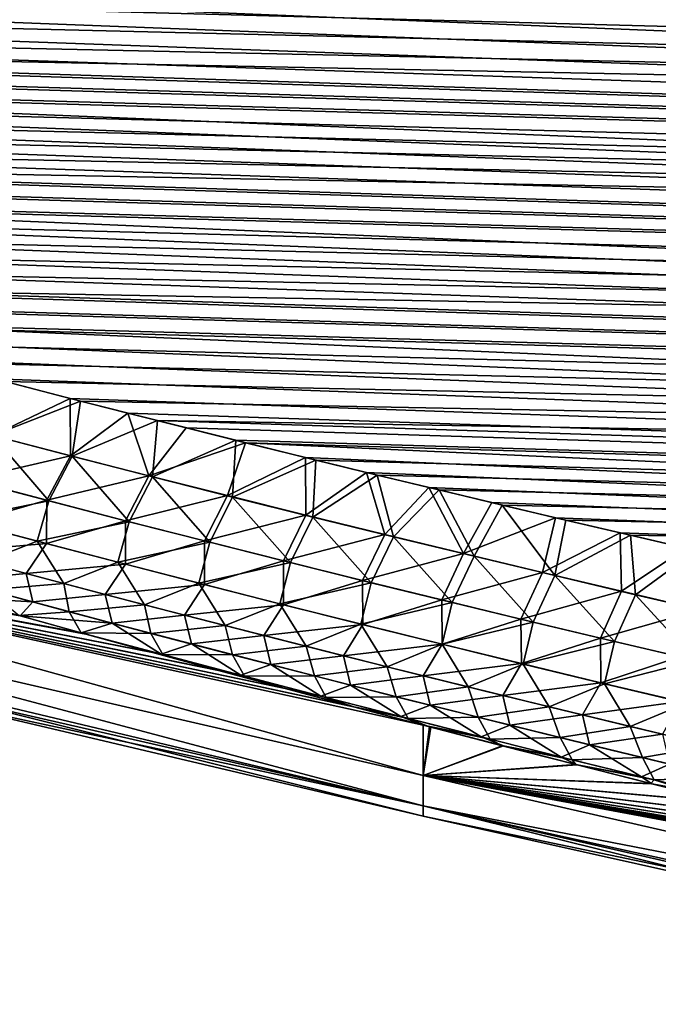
# Model space of a CAD drawing. Header units: metres. Extents: x -61 to 49, y -32 to 32.
# Tile 112 of 256: x 17.66 to 19.66, y -22.53 to -19.44. Entities that reach past the tile are written whole.
import ezdxf

# ---------------------------------------------------------------- set-up
doc = ezdxf.new("R2010")
doc.units = ezdxf.units.M
doc.layers.add('solid_K_27_40_10_000Y34', color=7, linetype='CONTINUOUS')

msp = doc.modelspace()

# ---------------------------------------------------------------- linework, layer by layer
at = {"layer": 'solid_K_27_40_10_000Y34'}
for points in [[(42.852894, -19.749968, -7.035961), (11.39127, -18.565866, -6.748861), (11.237962, -18.499907, -6.817056)], [(42.942341, -19.435465, -7.397696), (42.852894, -19.749968, -7.035961), (11.237962, -18.499907, -6.817056)], [(42.852894, -19.749968, -7.035961), (11.550086, -18.632807, -6.680578), (11.39127, -18.565866, -6.748861)], [(42.852894, -19.749968, -7.035961), (11.714554, -18.700729, -6.612224), (11.550086, -18.632807, -6.680578)], [(42.852894, -19.749968, -7.035961), (11.885065, -18.769636, -6.543836), (11.714554, -18.700729, -6.612224)], [(42.852894, -19.749968, -7.035961), (12.061996, -18.839525, -6.47545), (11.885065, -18.769636, -6.543836)], [(42.852932, -19.749851, 7.03609), (11.911407, -18.780127, 6.53351), (12.088845, -18.849998, 6.465284)], [(42.852932, -19.749851, 7.03609), (42.942379, -19.435326, 7.39786), (11.911407, -18.780127, 6.53351)], [(42.750927, -20.074867, -6.681256), (12.245029, -18.910406, -6.407052), (12.061996, -18.839525, -6.47545)], [(42.852894, -19.749968, -7.035961), (42.750927, -20.074867, -6.681256), (12.061996, -18.839525, -6.47545)], [(42.852932, -19.749851, 7.03609), (12.088845, -18.849998, 6.465284), (12.272363, -18.920858, 6.397048)], [(42.750927, -20.074867, -6.681256), (12.434184, -18.982286, -6.338652), (12.245029, -18.910406, -6.407052)], [(42.852932, -19.749851, 7.03609), (12.272363, -18.920858, 6.397048), (12.461983, -18.992714, 6.328812)], [(42.750927, -20.074867, -6.681256), (12.629896, -19.055162, -6.270288), (12.434184, -18.982286, -6.338652)], [(42.852932, -19.749851, 7.03609), (12.461983, -18.992714, 6.328812), (12.658141, -19.065559, 6.260615)], [(42.750927, -20.074867, -6.681256), (12.8326, -19.129036, -6.201996), (12.629896, -19.055162, -6.270288)], [(42.852932, -19.749851, 7.03609), (12.658141, -19.065559, 6.260615), (12.861274, -19.139393, 6.192499)], [(42.750927, -20.074867, -6.681256), (13.042095, -19.203915, -6.133772), (12.8326, -19.129036, -6.201996)], [(42.750957, -20.074774, 6.681355), (12.861274, -19.139393, 6.192499), (13.071184, -19.214222, 6.124456)], [(42.750957, -20.074774, 6.681355), (42.852932, -19.749851, 7.03609), (12.861274, -19.139393, 6.192499)], [(42.636452, -20.410013, -6.333958), (13.258225, -19.279806, -6.065614), (13.042095, -19.203915, -6.133772)], [(42.750927, -20.074867, -6.681256), (42.636452, -20.410013, -6.333958), (13.042095, -19.203915, -6.133772)], [(42.750957, -20.074774, 6.681355), (13.071184, -19.214222, 6.124456), (13.287711, -19.290056, 6.056485)], [(42.636452, -20.410013, -6.333958), (13.481483, -19.356705, -5.997566), (13.258225, -19.279806, -6.065614)], [(42.750957, -20.074774, 6.681355), (13.287711, -19.290056, 6.056485), (13.511348, -19.366888, 5.988629)], [(42.636452, -20.410013, -6.333958), (13.71236, -19.434605, -5.929671), (13.481483, -19.356705, -5.997566)], [(42.750957, -20.074774, 6.681355), (13.511348, -19.366888, 5.988629), (13.742586, -19.444715, 5.92093)], [(42.636452, -20.410013, -6.333958), (13.870566, -19.487095, -5.8845), (13.71236, -19.434605, -5.929671)], [(42.750957, -20.074774, 6.681355), (13.742586, -19.444715, 5.92093), (13.901021, -19.497154, 5.875891)], [(42.636452, -20.410013, -6.333958), (14.031906, -19.540043, -5.839382), (13.870566, -19.487095, -5.8845)], [(42.636478, -20.409943, 6.334029), (13.901021, -19.497154, 5.875891), (14.062583, -19.550043, 5.83091)], [(42.636478, -20.409943, 6.334029), (42.750957, -20.074774, 6.681355), (13.901021, -19.497154, 5.875891)], [(42.636452, -20.410013, -6.333958), (14.19653, -19.593441, -5.794335), (14.031906, -19.540043, -5.839382)], [(42.636478, -20.409943, 6.334029), (14.062583, -19.550043, 5.83091), (14.227421, -19.603382, 5.786)], [(42.509029, -20.755569, -5.994115), (14.364608, -19.647287, -5.749372), (14.19653, -19.593441, -5.794335)], [(42.636452, -20.410013, -6.333958), (42.509029, -20.755569, -5.994115), (14.19653, -19.593441, -5.794335)], [(42.636478, -20.409943, 6.334029), (14.227421, -19.603382, 5.786), (14.395702, -19.657164, 5.741176)], [(42.509029, -20.755569, -5.994115), (14.536304, -19.701576, -5.704511), (14.364608, -19.647287, -5.749372)], [(42.636478, -20.409943, 6.334029), (14.395702, -19.657164, 5.741176), (14.567595, -19.711388, 5.696455)], [(42.509029, -20.755569, -5.994115), (14.711791, -19.756304, -5.659766), (14.536304, -19.701576, -5.704511)], [(42.636478, -20.409943, 6.334029), (14.567595, -19.711388, 5.696455), (14.743263, -19.766048, 5.651849)], [(42.509029, -20.755569, -5.994115), (14.891125, -19.81147, -5.615145), (14.711791, -19.756304, -5.659766)], [(42.636478, -20.409943, 6.334029), (14.743263, -19.766048, 5.651849), (14.92277, -19.821144, 5.607368)], [(42.509029, -20.755569, -5.994115), (15.073928, -19.867092, -5.570616), (14.891125, -19.81147, -5.615145)], [(42.636478, -20.409943, 6.334029), (14.92277, -19.821144, 5.607368), (15.105734, -19.876692, 5.562979)], [(42.509029, -20.755569, -5.994115), (15.260312, -19.923162, -5.526195), (15.073928, -19.867092, -5.570616)], [(42.509052, -20.755516, 5.994165), (15.105734, -19.876692, 5.562979), (15.29227, -19.932688, 5.518698)], [(42.509052, -20.755516, 5.994165), (42.636478, -20.409943, 6.334029), (15.105734, -19.876692, 5.562979)], [(42.509029, -20.755569, -5.994115), (15.45047, -19.979673, -5.481899), (15.260312, -19.923162, -5.526195)], [(42.509052, -20.755516, 5.994165), (15.29227, -19.932688, 5.518698), (15.482568, -19.989122, 5.474543)], [(42.368698, -21.111385, -5.662126), (15.644593, -20.036619, -5.437749), (15.45047, -19.979673, -5.481899)], [(42.509029, -20.755569, -5.994115), (42.368698, -21.111385, -5.662126), (15.45047, -19.979673, -5.481899)], [(42.509052, -20.755516, 5.994165), (15.482568, -19.989122, 5.474543), (15.676821, -20.045988, 5.430534)], [(42.368698, -21.111385, -5.662126), (15.842875, -20.09399, -5.393764), (15.644593, -20.036619, -5.437749)], [(42.509052, -20.755516, 5.994165), (15.676821, -20.045988, 5.430534), (15.87522, -20.103275, 5.386691)], [(42.368698, -21.111385, -5.662126), (16.045465, -20.151779, -5.349958), (15.842875, -20.09399, -5.393764)], [(42.509052, -20.755516, 5.994165), (15.87522, -20.103275, 5.386691), (16.077917, -20.16098, 5.343029)], [(42.368698, -21.111385, -5.662126), (16.251957, -20.210012, -5.306295), (16.045465, -20.151779, -5.349958)], [(42.509052, -20.755516, 5.994165), (16.077917, -20.16098, 5.343029), (16.284504, -20.219124, 5.299508)], [(42.368698, -21.111385, -5.662126), (16.462362, -20.268686, -5.262779), (16.251957, -20.210012, -5.306295)], [(42.509052, -20.755516, 5.994165), (16.284504, -20.219124, 5.299508), (16.494993, -20.277706, 5.256135)], [(42.368698, -21.111385, -5.662126), (16.676903, -20.327787, -5.219436), (16.462362, -20.268686, -5.262779)], [(42.368713, -21.111347, 5.66216), (16.494993, -20.277706, 5.256135), (16.709606, -20.336714, 5.212934)], [(42.368713, -21.111347, 5.66216), (42.509052, -20.755516, 5.994165), (16.494993, -20.277706, 5.256135)], [(42.368698, -21.111385, -5.662126), (16.895798, -20.3873, -5.176289), (16.676903, -20.327787, -5.219436)], [(42.368713, -21.111347, 5.66216), (16.709606, -20.336714, 5.212934), (16.928562, -20.396132, 5.169931)], [(42.214916, -21.477613, -5.338093), (17.119268, -20.447214, -5.133364), (16.895798, -20.3873, -5.176289)], [(42.368698, -21.111385, -5.662126), (42.214916, -21.477613, -5.338093), (16.895798, -20.3873, -5.176289)], [(42.368713, -21.111347, 5.66216), (16.928562, -20.396132, 5.169931), (17.152081, -20.455944, 5.12715)], [(42.214916, -21.477613, -5.338093), (17.347534, -20.507509, -5.090684), (17.119268, -20.447214, -5.133364)], [(42.368713, -21.111347, 5.66216), (17.152081, -20.455944, 5.12715), (17.380377, -20.516138, 5.084616)], [(42.214916, -21.477613, -5.338093), (17.580257, -20.568218, -5.048213), (17.347534, -20.507509, -5.090684)], [(42.368713, -21.111347, 5.66216), (17.380377, -20.516138, 5.084616), (17.613119, -20.57674, 5.04229)], [(17.572763, -20.745464, -4.876474), (17.580257, -20.568218, -5.048213), (17.81727, -20.629351, -5.005934)], [(17.572811, -20.745811, 4.876107), (17.850136, -20.637762, 5.000157), (17.613119, -20.57674, 5.04229)], [(42.214916, -21.477613, -5.338093), (17.81727, -20.629351, -5.005934), (17.580257, -20.568218, -5.048213)], [(42.368713, -21.111347, 5.66216), (17.613119, -20.57674, 5.04229), (17.850136, -20.637762, 5.000157)], [(17.572763, -20.745464, -4.876474), (17.81727, -20.629351, -5.005934), (17.818478, -20.809216, -4.833646)], [(17.823986, -20.81098, 4.832334), (17.850136, -20.637762, 5.000157), (17.572811, -20.745811, 4.876107)], [(42.214916, -21.477613, -5.338093), (17.997997, -20.675463, -4.97437), (17.81727, -20.629351, -5.005934)], [(17.818478, -20.809216, -4.833646), (17.81727, -20.629351, -5.005934), (17.997997, -20.675463, -4.97437)], [(17.823986, -20.81098, 4.832334), (18.091679, -20.699181, 4.958249), (17.850136, -20.637762, 5.000157)], [(42.368713, -21.111347, 5.66216), (17.850136, -20.637762, 5.000157), (18.091679, -20.699181, 4.958249)], [(17.818478, -20.809216, -4.833646), (17.997997, -20.675463, -4.97437), (18.064606, -20.872211, -4.791852)], [(42.214916, -21.477613, -5.338093), (18.181385, -20.721792, -4.942947), (17.997997, -20.675463, -4.97437)], [(18.064606, -20.872211, -4.791852), (17.997997, -20.675463, -4.97437), (18.181385, -20.721792, -4.942947)], [(18.075592, -20.875359, 4.789633), (18.091679, -20.699181, 4.958249), (17.823986, -20.81098, 4.832334)], [(18.075592, -20.875359, 4.789633), (18.338005, -20.760973, 4.916599), (18.091679, -20.699181, 4.958249)], [(42.214928, -21.477587, 5.338116), (18.091679, -20.699181, 4.958249), (18.338005, -20.760973, 4.916599)], [(42.214928, -21.477587, 5.338116), (42.368713, -21.111347, 5.66216), (18.091679, -20.699181, 4.958249)], [(17.572763, -20.745464, -4.876474), (17.818478, -20.809216, -4.833646), (17.49724, -20.884501, -4.697239)], [(17.572811, -20.745811, 4.876107), (17.497292, -20.884804, 4.696836), (17.749714, -20.951069, 4.653396)], [(17.823986, -20.81098, 4.832334), (17.572811, -20.745811, 4.876107), (17.749714, -20.951069, 4.653396)], [(18.064606, -20.872211, -4.791852), (18.181385, -20.721792, -4.942947), (18.367542, -20.768328, -4.911677)], [(42.214916, -21.477613, -5.338093), (18.367542, -20.768328, -4.911677), (18.181385, -20.721792, -4.942947)], [(18.064606, -20.872211, -4.791852), (18.367542, -20.768328, -4.911677), (18.311132, -20.93446, -4.751059)], [(18.32761, -20.938961, 4.747977), (18.338005, -20.760973, 4.916599), (18.075592, -20.875359, 4.789633)], [(18.311132, -20.93446, -4.751059), (18.367542, -20.768328, -4.911677), (18.556576, -20.815058, -4.880574)], [(18.32761, -20.938961, 4.747977), (18.589367, -20.823118, 4.875238), (18.338005, -20.760973, 4.916599)], [(42.214928, -21.477587, 5.338116), (18.338005, -20.760973, 4.916599), (18.589367, -20.823118, 4.875238)], [(42.047718, -21.854116, -5.022421), (18.556576, -20.815058, -4.880574), (18.367542, -20.768328, -4.911677)], [(42.214916, -21.477613, -5.338093), (42.047718, -21.854116, -5.022421), (18.367542, -20.768328, -4.911677)], [(17.818478, -20.809216, -4.833646), (17.744173, -20.949326, -4.654738), (17.49724, -20.884501, -4.697239)], [(17.818478, -20.809216, -4.833646), (18.064606, -20.872211, -4.791852), (17.744173, -20.949326, -4.654738)], [(17.823986, -20.81098, 4.832334), (17.749714, -20.951069, 4.653396), (18.002535, -21.016516, 4.611035)], [(18.075592, -20.875359, 4.789633), (17.823986, -20.81098, 4.832334), (18.002535, -21.016516, 4.611035)], [(18.311132, -20.93446, -4.751059), (18.556576, -20.815058, -4.880574), (18.558037, -20.995975, -4.711235)], [(18.580029, -21.001795, 4.707337), (18.589367, -20.823118, 4.875238), (18.32761, -20.938961, 4.747977)], [(42.047718, -21.854116, -5.022421), (18.748592, -20.861973, -4.849652), (18.556576, -20.815058, -4.880574)], [(18.558037, -20.995975, -4.711235), (18.556576, -20.815058, -4.880574), (18.748592, -20.861973, -4.849652)], [(18.580029, -21.001795, 4.707337), (18.781347, -20.869942, 4.844425), (18.589367, -20.823118, 4.875238)], [(42.214928, -21.477587, 5.338116), (18.589367, -20.823118, 4.875238), (18.781347, -20.869942, 4.844425)], [(18.558037, -20.995975, -4.711235), (18.748592, -20.861973, -4.849652), (18.805309, -21.056768, -4.672357)], [(18.832832, -21.063871, 4.667688), (18.781347, -20.869942, 4.844425), (18.580029, -21.001795, 4.707337)], [(42.047718, -21.854116, -5.022421), (18.94363, -20.909069, -4.818913), (18.748592, -20.861973, -4.849652)], [(18.805309, -21.056768, -4.672357), (18.748592, -20.861973, -4.849652), (18.94363, -20.909069, -4.818913)], [(42.214928, -21.477587, 5.338116), (18.781347, -20.869942, 4.844425), (18.976337, -20.916946, 4.813797)], [(18.832832, -21.063871, 4.667688), (18.976337, -20.916946, 4.813797), (18.781347, -20.869942, 4.844425)], [(17.749714, -20.951069, 4.653396), (17.497292, -20.884804, 4.696836), (17.460278, -21.010437, 4.494516)], [(17.49724, -20.884501, -4.697239), (17.744173, -20.949326, -4.654738), (17.495855, -21.01973, -4.488764)], [(18.064606, -20.872211, -4.791852), (17.991491, -21.013367, -4.613277), (17.744173, -20.949326, -4.654738)], [(18.064606, -20.872211, -4.791852), (18.311132, -20.93446, -4.751059), (17.991491, -21.013367, -4.613277)], [(18.075592, -20.875359, 4.789633), (18.002535, -21.016516, 4.611035), (18.255741, -21.08116, 4.569724)], [(18.32761, -20.938961, 4.747977), (18.075592, -20.875359, 4.789633), (18.255741, -21.08116, 4.569724)], [(18.805309, -21.056768, -4.672357), (18.94363, -20.909069, -4.818913), (19.052937, -21.116848, -4.634402)], [(19.086006, -21.125202, 4.629003), (18.976337, -20.916946, 4.813797), (18.832832, -21.063871, 4.667688)], [(42.047718, -21.854116, -5.022421), (19.141317, -20.956387, -4.788313), (18.94363, -20.909069, -4.818913)], [(19.052937, -21.116848, -4.634402), (18.94363, -20.909069, -4.818913), (19.141317, -20.956387, -4.788313)], [(42.214928, -21.477587, 5.338116), (18.976337, -20.916946, 4.813797), (19.173973, -20.964169, 4.783306)], [(19.086006, -21.125202, 4.629003), (19.173973, -20.964169, 4.783306), (18.976337, -20.916946, 4.813797)], [(17.749714, -20.951069, 4.653396), (17.460278, -21.010437, 4.494516), (17.713568, -21.077633, 4.451543)], [(17.744173, -20.949326, -4.654738), (17.743301, -21.085251, -4.446939), (17.495855, -21.01973, -4.488764)], [(18.002535, -21.016516, 4.611035), (17.749714, -20.951069, 4.653396), (17.713568, -21.077633, 4.451543)], [(17.744173, -20.949326, -4.654738), (17.991491, -21.013367, -4.613277), (17.743301, -21.085251, -4.446939)], [(18.311132, -20.93446, -4.751059), (18.23918, -21.076637, -4.572822), (17.991491, -21.013367, -4.613277)], [(18.311132, -20.93446, -4.751059), (18.558037, -20.995975, -4.711235), (18.23918, -21.076637, -4.572822)], [(18.32761, -20.938961, 4.747977), (18.255741, -21.08116, 4.569724), (18.509321, -21.14501, 4.529434)], [(18.580029, -21.001795, 4.707337), (18.32761, -20.938961, 4.747977), (18.509321, -21.14501, 4.529434)], [(19.052937, -21.116848, -4.634402), (19.141317, -20.956387, -4.788313), (19.34169, -21.003918, -4.757856)], [(42.047718, -21.854116, -5.022421), (19.34169, -21.003918, -4.757856), (19.141317, -20.956387, -4.788313)], [(19.339537, -21.185797, 4.591253), (19.173973, -20.964169, 4.783306), (19.086006, -21.125202, 4.629003)], [(42.214928, -21.477587, 5.338116), (19.173973, -20.964169, 4.783306), (19.374283, -21.011602, 4.752959)], [(19.339537, -21.185797, 4.591253), (19.374283, -21.011602, 4.752959), (19.173973, -20.964169, 4.783306)], [(17.430019, -21.112152, -4.27844), (17.495855, -21.01973, -4.488764), (17.743301, -21.085251, -4.446939)], [(17.713568, -21.077633, 4.451543), (17.460278, -21.010437, 4.494516), (17.544695, -21.143152, 4.258787)], [(18.002535, -21.016516, 4.611035), (17.713568, -21.077633, 4.451543), (17.967226, -21.143991, 4.409649)], [(17.991491, -21.013367, -4.613277), (17.9911, -21.149967, -4.406146), (17.743301, -21.085251, -4.446939)], [(18.255741, -21.08116, 4.569724), (18.002535, -21.016516, 4.611035), (17.967226, -21.143991, 4.409649)], [(17.991491, -21.013367, -4.613277), (18.23918, -21.076637, -4.572822), (17.9911, -21.149967, -4.406146)], [(18.558037, -20.995975, -4.711235), (18.487223, -21.139151, -4.533341), (18.23918, -21.076637, -4.572822)], [(18.558037, -20.995975, -4.711235), (18.805309, -21.056768, -4.672357), (18.487223, -21.139151, -4.533341)], [(18.580029, -21.001795, 4.707337), (18.509321, -21.14501, 4.529434), (18.76326, -21.20808, 4.49014)], [(18.832832, -21.063871, 4.667688), (18.580029, -21.001795, 4.707337), (18.76326, -21.20808, 4.49014)], [(19.052937, -21.116848, -4.634402), (19.34169, -21.003918, -4.757856), (19.300905, -21.17622, -4.597347)], [(19.300905, -21.17622, -4.597347), (19.34169, -21.003918, -4.757856), (19.544874, -21.051649, -4.727561)], [(19.339537, -21.185797, 4.591253), (19.577396, -21.059237, 4.722774), (19.374283, -21.011602, 4.752959)], [(42.047718, -21.854116, -5.022421), (19.544874, -21.051649, -4.727561), (19.34169, -21.003918, -4.757856)], [(42.214928, -21.477587, 5.338116), (19.374283, -21.011602, 4.752959), (19.577396, -21.059237, 4.722774)], [(19.300905, -21.17622, -4.597347), (19.544874, -21.051649, -4.727561), (19.549206, -21.234896, -4.561168)], [(42.047718, -21.854116, -5.022421), (19.750999, -21.099569, -4.697443), (19.544874, -21.051649, -4.727561)], [(19.549206, -21.234896, -4.561168), (19.544874, -21.051649, -4.727561), (19.750999, -21.099569, -4.697443)], [(18.926422, -21.813799, 2.358204), (16.214842, -21.063248, 3.0932), (16.214842, -21.188656, 2.066201)], [(17.851643, -21.365314, 3.740189), (17.656868, -21.310902, 3.781024), (16.214842, -21.063248, 3.0932)], [(17.863274, -21.368546, 3.737774), (17.851643, -21.365314, 3.740189), (16.214842, -21.063248, 3.0932)], [(18.072903, -21.426428, 3.6947), (17.863274, -21.368546, 3.737774), (16.214842, -21.063248, 3.0932)], [(18.280966, -21.483221, 3.652816), (18.072903, -21.426428, 3.6947), (16.214842, -21.063248, 3.0932)], [(18.492374, -21.540264, 3.611159), (18.280966, -21.483221, 3.652816), (16.214842, -21.063248, 3.0932)], [(18.707262, -21.597567, 3.569761), (18.492374, -21.540264, 3.611159), (16.214842, -21.063248, 3.0932)], [(18.925766, -21.655138, 3.528649), (18.707262, -21.597567, 3.569761), (16.214842, -21.063248, 3.0932)], [(18.926422, -21.813799, 2.358204), (18.925766, -21.655138, 3.528649), (16.214842, -21.063248, 3.0932)], [(16.214842, -21.06325, -3.093196), (18.925652, -21.655109, -3.528659), (18.926422, -21.813797, -2.358223)], [(16.214842, -21.06325, -3.093196), (18.708082, -21.597784, -3.569594), (18.925652, -21.655109, -3.528659)], [(16.214842, -21.188656, -2.066198), (16.214842, -21.06325, -3.093196), (18.926422, -21.813797, -2.358223)], [(16.214842, -21.06325, -3.093196), (18.494097, -21.540728, -3.610814), (18.708082, -21.597784, -3.569594)], [(16.214842, -21.06325, -3.093196), (18.283566, -21.483929, -3.652288), (18.494097, -21.540728, -3.610814)], [(16.214842, -21.06325, -3.093196), (18.076357, -21.427378, -3.693988), (18.283566, -21.483929, -3.652288)], [(16.214842, -21.06325, -3.093196), (17.866707, -21.369501, -3.737051), (18.076357, -21.427378, -3.693988)], [(16.214842, -21.06325, -3.093196), (17.852077, -21.365438, -3.740088), (17.866707, -21.369501, -3.737051)], [(16.214842, -21.06325, -3.093196), (17.660282, -21.311861, -3.780289), (17.852077, -21.365438, -3.740088)], [(16.214842, -21.06325, -3.093196), (17.456938, -21.254446, -3.82367), (17.660282, -21.311861, -3.780289)], [(17.430019, -21.112152, -4.27844), (17.743301, -21.085251, -4.446939), (17.678564, -21.178822, -4.236781)], [(17.713568, -21.077633, 4.451543), (17.544695, -21.143152, 4.258787), (17.79764, -21.210571, 4.216901)], [(17.678564, -21.178822, -4.236781), (17.743301, -21.085251, -4.446939), (17.9911, -21.149967, -4.406146)], [(17.967226, -21.143991, 4.409649), (17.713568, -21.077633, 4.451543), (17.79764, -21.210571, 4.216901)], [(18.255741, -21.08116, 4.569724), (17.967226, -21.143991, 4.409649), (18.221239, -21.209522, 4.368805)], [(18.23918, -21.076637, -4.572822), (18.239237, -21.213898, -4.36635), (17.9911, -21.149967, -4.406146)], [(18.509321, -21.14501, 4.529434), (18.255741, -21.08116, 4.569724), (18.221239, -21.209522, 4.368805)], [(18.23918, -21.076637, -4.572822), (18.487223, -21.139151, -4.533341), (18.239237, -21.213898, -4.36635)], [(18.805309, -21.056768, -4.672357), (18.735607, -21.200918, -4.494811), (18.487223, -21.139151, -4.533341)], [(18.805309, -21.056768, -4.672357), (19.052937, -21.116848, -4.634402), (18.735607, -21.200918, -4.494811)], [(18.832832, -21.063871, 4.667688), (18.76326, -21.20808, 4.49014), (19.017544, -21.27038, 4.451812)], [(19.086006, -21.125202, 4.629003), (18.832832, -21.063871, 4.667688), (19.017544, -21.27038, 4.451812)], [(19.593407, -21.245665, 4.554413), (19.577396, -21.059237, 4.722774), (19.339537, -21.185797, 4.591253)], [(42.214928, -21.477587, 5.338116), (19.577396, -21.059237, 4.722774), (19.783442, -21.107056, 4.692765)], [(19.593407, -21.245665, 4.554413), (19.783442, -21.107056, 4.692765), (19.577396, -21.059237, 4.722774)], [(17.430019, -21.112152, -4.27844), (17.678564, -21.178822, -4.236781), (17.45093, -21.201031, -4.043367)], [(19.052937, -21.116848, -4.634402), (18.984324, -21.261948, -4.457207), (18.735607, -21.200918, -4.494811)], [(19.052937, -21.116848, -4.634402), (19.300905, -21.17622, -4.597347), (18.984324, -21.261948, -4.457207)], [(19.549206, -21.234896, -4.561168), (19.750999, -21.099569, -4.697443), (19.797823, -21.292883, -4.525842)], [(19.847607, -21.304819, 4.518456), (19.783442, -21.107056, 4.692765), (19.593407, -21.245665, 4.554413)], [(17.79764, -21.210571, 4.216901), (17.544695, -21.143152, 4.258787), (17.558222, -21.230228, 4.025331)], [(17.967226, -21.143991, 4.409649), (17.79764, -21.210571, 4.216901), (18.050915, -21.277143, 4.176071)], [(18.221239, -21.209522, 4.368805), (17.967226, -21.143991, 4.409649), (18.050915, -21.277143, 4.176071)], [(18.509321, -21.14501, 4.529434), (18.221239, -21.209522, 4.368805), (18.475595, -21.274239, 4.328983)], [(18.487223, -21.139151, -4.533341), (18.487698, -21.277056, -4.32752), (18.239237, -21.213898, -4.36635)], [(18.76326, -21.20808, 4.49014), (18.509321, -21.14501, 4.529434), (18.475595, -21.274239, 4.328983)], [(18.487223, -21.139151, -4.533341), (18.735607, -21.200918, -4.494811), (18.487698, -21.277056, -4.32752)], [(19.086006, -21.125202, 4.629003), (19.017544, -21.27038, 4.451812), (19.272161, -21.331921, 4.414424)], [(19.339537, -21.185797, 4.591253), (19.086006, -21.125202, 4.629003), (19.272161, -21.331921, 4.414424)], [(17.678564, -21.178822, -4.236781), (17.699715, -21.268353, -4.002275), (17.45093, -21.201031, -4.043367)], [(17.678564, -21.178822, -4.236781), (17.9911, -21.149967, -4.406146), (17.927435, -21.244663, -4.196162)], [(17.678564, -21.178822, -4.236781), (17.927435, -21.244663, -4.196162), (17.699715, -21.268353, -4.002275)], [(17.927435, -21.244663, -4.196162), (17.9911, -21.149967, -4.406146), (18.239237, -21.213898, -4.36635)], [(19.300905, -21.17622, -4.597347), (19.23336, -21.32225, -4.420505), (18.984324, -21.261948, -4.457207)], [(19.300905, -21.17622, -4.597347), (19.549206, -21.234896, -4.561168), (19.23336, -21.32225, -4.420505)], [(16.214842, -21.188656, -2.066198), (18.926422, -21.813797, -2.358223), (18.926422, -21.909098, -1.180823)], [(16.214842, -21.264019, -1.034321), (16.214842, -21.188656, -2.066198), (18.926422, -21.909098, -1.180823)], [(18.926422, -21.9091, 1.180813), (16.214842, -21.188656, 2.066201), (16.214842, -21.264019, 1.034322)], [(18.926422, -21.9091, 1.180813), (18.926422, -21.813799, 2.358204), (16.214842, -21.188656, 2.066201)], [(17.45093, -21.201031, -4.043367), (17.699715, -21.268353, -4.002275), (17.456938, -21.254446, -3.82367)], [(18.221239, -21.209522, 4.368805), (18.050915, -21.277143, 4.176071), (18.30451, -21.34288, 4.136269)], [(18.475595, -21.274239, 4.328983), (18.221239, -21.209522, 4.368805), (18.30451, -21.34288, 4.136269)], [(18.76326, -21.20808, 4.49014), (18.475595, -21.274239, 4.328983), (18.730284, -21.338152, 4.290154)], [(18.735607, -21.200918, -4.494811), (18.736471, -21.339449, -4.289634), (18.487698, -21.277056, -4.32752)], [(19.017544, -21.27038, 4.451812), (18.76326, -21.20808, 4.49014), (18.730284, -21.338152, 4.290154)], [(18.735607, -21.200918, -4.494811), (18.984324, -21.261948, -4.457207), (18.736471, -21.339449, -4.289634)], [(19.339537, -21.185797, 4.591253), (19.272161, -21.331921, 4.414424), (19.5271, -21.392714, 4.377948)], [(19.593407, -21.245665, 4.554413), (19.339537, -21.185797, 4.591253), (19.5271, -21.392714, 4.377948)], [(17.79764, -21.210571, 4.216901), (17.558222, -21.230228, 4.025331), (17.814318, -21.299114, 3.98351)], [(17.814318, -21.299114, 3.98351), (17.558222, -21.230228, 4.025331), (17.656868, -21.310902, 3.781024)], [(18.050915, -21.277143, 4.176071), (17.79764, -21.210571, 4.216901), (17.814318, -21.299114, 3.98351)], [(17.927435, -21.244663, -4.196162), (18.239237, -21.213898, -4.36635), (18.176617, -21.309692, -4.156547)], [(18.176617, -21.309692, -4.156547), (18.239237, -21.213898, -4.36635), (18.487698, -21.277056, -4.32752)], [(19.549206, -21.234896, -4.561168), (19.482706, -21.381834, -4.384683), (19.23336, -21.32225, -4.420505)], [(19.549206, -21.234896, -4.561168), (19.797823, -21.292883, -4.525842), (19.482706, -21.381834, -4.384683)], [(16.214842, -21.264019, -1.034321), (18.926422, -21.909098, -1.180823), (18.926422, -21.940897)], [(16.214842, -21.264019, -1.034321), (18.926422, -21.940897), (17.360464, -21.572323)], [(18.926422, -21.9091, 1.180813), (16.214842, -21.264019, 1.034322), (16.214842, -21.28916)], [(17.699715, -21.268353, -4.002275), (17.660282, -21.311861, -3.780289), (17.456938, -21.254446, -3.82367)], [(17.699715, -21.268353, -4.002275), (17.948795, -21.334835, -3.962213), (17.660282, -21.311861, -3.780289)], [(17.927435, -21.244663, -4.196162), (17.948795, -21.334835, -3.962213), (17.699715, -21.268353, -4.002275)], [(17.927435, -21.244663, -4.196162), (18.176617, -21.309692, -4.156547), (17.948795, -21.334835, -3.962213)], [(19.017544, -21.27038, 4.451812), (18.730284, -21.338152, 4.290154), (18.985291, -21.401276, 4.25229)], [(18.984324, -21.261948, -4.457207), (18.98555, -21.401091, -4.252667), (18.736471, -21.339449, -4.289634)], [(18.984324, -21.261948, -4.457207), (19.23336, -21.32225, -4.420505), (18.98555, -21.401091, -4.252667)], [(19.272161, -21.331921, 4.414424), (19.017544, -21.27038, 4.451812), (18.985291, -21.401276, 4.25229)], [(19.593407, -21.245665, 4.554413), (19.5271, -21.392714, 4.377948), (19.782343, -21.45277, 4.342356)], [(19.847607, -21.304819, 4.518456), (19.593407, -21.245665, 4.554413), (19.782343, -21.45277, 4.342356)], [(18.926422, -21.9091, 1.180813), (16.214842, -21.28916), (17.360464, -21.572323)], [(17.814318, -21.299114, 3.98351), (17.656868, -21.310902, 3.781024), (17.851643, -21.365314, 3.740189)], [(18.050915, -21.277143, 4.176071), (17.814318, -21.299114, 3.98351), (18.070721, -21.367119, 3.942762)], [(18.070721, -21.367119, 3.942762), (17.814318, -21.299114, 3.98351), (17.851643, -21.365314, 3.740189)], [(18.30451, -21.34288, 4.136269), (18.050915, -21.277143, 4.176071), (18.070721, -21.367119, 3.942762)], [(18.176617, -21.309692, -4.156547), (18.487698, -21.277056, -4.32752), (18.4261, -21.373924, -4.117906)], [(18.475595, -21.274239, 4.328983), (18.30451, -21.34288, 4.136269), (18.558413, -21.407797, 4.097465)], [(18.4261, -21.373924, -4.117906), (18.487698, -21.277056, -4.32752), (18.736471, -21.339449, -4.289634)], [(18.730284, -21.338152, 4.290154), (18.475595, -21.274239, 4.328983), (18.558413, -21.407797, 4.097465)], [(19.797823, -21.292883, -4.525842), (19.732351, -21.44071, -4.349715), (19.482706, -21.381834, -4.384683)], [(17.948795, -21.334835, -3.962213), (17.852077, -21.365438, -3.740088), (17.660282, -21.311861, -3.780289)], [(18.176617, -21.309692, -4.156547), (18.198158, -21.40049, -3.923146), (17.948795, -21.334835, -3.962213)], [(18.176617, -21.309692, -4.156547), (18.4261, -21.373924, -4.117906), (18.198158, -21.40049, -3.923146)], [(19.272161, -21.331921, 4.414424), (18.985291, -21.401276, 4.25229), (19.240606, -21.463621, 4.215364)], [(19.23336, -21.32225, -4.420505), (19.234922, -21.461988, -4.216595), (18.98555, -21.401091, -4.252667)], [(19.23336, -21.32225, -4.420505), (19.482706, -21.381834, -4.384683), (19.234922, -21.461988, -4.216595)], [(19.5271, -21.392714, 4.377948), (19.272161, -21.331921, 4.414424), (19.240606, -21.463621, 4.215364)], [(17.948795, -21.334835, -3.962213), (18.102884, -21.432547, -3.700632), (17.852077, -21.365438, -3.740088)], [(17.948795, -21.334835, -3.962213), (18.198158, -21.40049, -3.923146), (18.102884, -21.432547, -3.700632)], [(18.30451, -21.34288, 4.136269), (18.070721, -21.367119, 3.942762), (18.327421, -21.434252, 3.903058)], [(18.558413, -21.407797, 4.097465), (18.30451, -21.34288, 4.136269), (18.327421, -21.434252, 3.903058)], [(18.4261, -21.373924, -4.117906), (18.736471, -21.339449, -4.289634), (18.675877, -21.437368, -4.080214)], [(18.730284, -21.338152, 4.290154), (18.558413, -21.407797, 4.097465), (18.812613, -21.471903, 4.059633)], [(18.675877, -21.437368, -4.080214), (18.736471, -21.339449, -4.289634), (18.98555, -21.401091, -4.252667)], [(18.985291, -21.401276, 4.25229), (18.730284, -21.338152, 4.290154), (18.812613, -21.471903, 4.059633)], [(18.072903, -21.426428, 3.6947), (17.851643, -21.365314, 3.740189), (17.863274, -21.368546, 3.737774)], [(18.108128, -21.433943, 3.699819), (17.851643, -21.365314, 3.740189), (18.072903, -21.426428, 3.6947)], [(18.070721, -21.367119, 3.942762), (17.851643, -21.365314, 3.740189), (18.108128, -21.433943, 3.699819)], [(18.102884, -21.432547, -3.700632), (17.866707, -21.369501, -3.737051), (17.852077, -21.365438, -3.740088)], [(18.102884, -21.432547, -3.700632), (18.076357, -21.427378, -3.693988), (17.866707, -21.369501, -3.737051)], [(18.327421, -21.434252, 3.903058), (18.070721, -21.367119, 3.942762), (18.108128, -21.433943, 3.699819)], [(18.4261, -21.373924, -4.117906), (18.447794, -21.465334, -3.885046), (18.198158, -21.40049, -3.923146)], [(18.4261, -21.373924, -4.117906), (18.675877, -21.437368, -4.080214), (18.447794, -21.465334, -3.885046)], [(19.482706, -21.381834, -4.384683), (19.484577, -21.522156, -4.181394), (19.234922, -21.461988, -4.216595)], [(19.5271, -21.392714, 4.377948), (19.240606, -21.463621, 4.215364), (19.49622, -21.525202, 4.179347)], [(19.482706, -21.381834, -4.384683), (19.732351, -21.44071, -4.349715), (19.484577, -21.522156, -4.181394)], [(19.782343, -21.45277, 4.342356), (19.5271, -21.392714, 4.377948), (19.49622, -21.525202, 4.179347)], [(18.108128, -21.433943, 3.699819), (18.072903, -21.426428, 3.6947), (18.280966, -21.483221, 3.652816)], [(18.198158, -21.40049, -3.923146), (18.353838, -21.498762, -3.662305), (18.102884, -21.432547, -3.700632)], [(18.198158, -21.40049, -3.923146), (18.447794, -21.465334, -3.885046), (18.353838, -21.498762, -3.662305)], [(18.558413, -21.407797, 4.097465), (18.327421, -21.434252, 3.903058), (18.584408, -21.50053, 3.864368)], [(18.812613, -21.471903, 4.059633), (18.558413, -21.407797, 4.097465), (18.584408, -21.50053, 3.864368)], [(18.675877, -21.437368, -4.080214), (18.98555, -21.401091, -4.252667), (18.925934, -21.500038, -4.043447)], [(18.985291, -21.401276, 4.25229), (18.812613, -21.471903, 4.059633), (19.067101, -21.535213, 4.022743)], [(18.925934, -21.500038, -4.043447), (18.98555, -21.401091, -4.252667), (19.234922, -21.461988, -4.216595)], [(19.240606, -21.463621, 4.215364), (18.985291, -21.401276, 4.25229), (19.067101, -21.535213, 4.022743)], [(18.102884, -21.432547, -3.700632), (18.283566, -21.483929, -3.652288), (18.076357, -21.427378, -3.693988)], [(18.102884, -21.432547, -3.700632), (18.353838, -21.498762, -3.662305), (18.283566, -21.483929, -3.652288)], [(18.364798, -21.50164, 3.660637), (18.108128, -21.433943, 3.699819), (18.280966, -21.483221, 3.652816)], [(18.327421, -21.434252, 3.903058), (18.108128, -21.433943, 3.699819), (18.364798, -21.50164, 3.660637)], [(18.584408, -21.50053, 3.864368), (18.327421, -21.434252, 3.903058), (18.364798, -21.50164, 3.660637)], [(18.675877, -21.437368, -4.080214), (18.697699, -21.529379, -3.847888), (18.447794, -21.465334, -3.885046)], [(18.675877, -21.437368, -4.080214), (18.925934, -21.500038, -4.043447), (18.697699, -21.529379, -3.847888)], [(19.732351, -21.44071, -4.349715), (19.734509, -21.5816, -4.147039), (19.484577, -21.522156, -4.181394)], [(19.782343, -21.45277, 4.342356), (19.49622, -21.525202, 4.179347), (19.752115, -21.586027, 4.144212)], [(18.364798, -21.50164, 3.660637), (18.280966, -21.483221, 3.652816), (18.492374, -21.540264, 3.611159)], [(18.353838, -21.498762, -3.662305), (18.494097, -21.540728, -3.610814), (18.283566, -21.483929, -3.652288)], [(18.447794, -21.465334, -3.885046), (18.605043, -21.56415, -3.624937), (18.353838, -21.498762, -3.662305)], [(18.447794, -21.465334, -3.885046), (18.697699, -21.529379, -3.847888), (18.605043, -21.56415, -3.624937)], [(18.812613, -21.471903, 4.059633), (18.584408, -21.50053, 3.864368), (18.841673, -21.565968, 3.826663)], [(19.067101, -21.535213, 4.022743), (18.812613, -21.471903, 4.059633), (18.841673, -21.565968, 3.826663)], [(18.925934, -21.500038, -4.043447), (19.234922, -21.461988, -4.216595), (19.176266, -21.561943, -4.00758)], [(19.240606, -21.463621, 4.215364), (19.067101, -21.535213, 4.022743), (19.321865, -21.59774, 3.986769)], [(19.176266, -21.561943, -4.00758), (19.234922, -21.461988, -4.216595), (19.484577, -21.522156, -4.181394)], [(19.49622, -21.525202, 4.179347), (19.240606, -21.463621, 4.215364), (19.321865, -21.59774, 3.986769)], [(18.353838, -21.498762, -3.662305), (18.605043, -21.56415, -3.624937), (18.494097, -21.540728, -3.610814)], [(18.584408, -21.50053, 3.864368), (18.364798, -21.50164, 3.660637), (18.621727, -21.56847, 3.62246)], [(18.621727, -21.56847, 3.62246), (18.364798, -21.50164, 3.660637), (18.492374, -21.540264, 3.611159)], [(18.841673, -21.565968, 3.826663), (18.584408, -21.50053, 3.864368), (18.621727, -21.56847, 3.62246)], [(18.925934, -21.500038, -4.043447), (18.947861, -21.592634, -3.811647), (18.697699, -21.529379, -3.847888)], [(18.925934, -21.500038, -4.043447), (19.176266, -21.561943, -4.00758), (18.947861, -21.592634, -3.811647)], [(18.621727, -21.56847, 3.62246), (18.492374, -21.540264, 3.611159), (18.707262, -21.597567, 3.569761)], [(18.605043, -21.56415, -3.624937), (18.708082, -21.597784, -3.569594), (18.494097, -21.540728, -3.610814)], [(18.697699, -21.529379, -3.847888), (18.856489, -21.628723, -3.588502), (18.605043, -21.56415, -3.624937)], [(18.697699, -21.529379, -3.847888), (18.947861, -21.592634, -3.811647), (18.856489, -21.628723, -3.588502)], [(19.067101, -21.535213, 4.022743), (18.841673, -21.565968, 3.826663), (19.099207, -21.630575, 3.789912)], [(19.321865, -21.59774, 3.986769), (19.067101, -21.535213, 4.022743), (19.099207, -21.630575, 3.789912)], [(19.176266, -21.561943, -4.00758), (19.484577, -21.522156, -4.181394), (19.426861, -21.623095, -3.972589)], [(19.49622, -21.525202, 4.179347), (19.321865, -21.59774, 3.986769), (19.576897, -21.659496, 3.951681)], [(19.426861, -21.623095, -3.972589), (19.484577, -21.522156, -4.181394), (19.734509, -21.5816, -4.147039)], [(19.752115, -21.586027, 4.144212), (19.49622, -21.525202, 4.179347), (19.576897, -21.659496, 3.951681)], [(18.926422, -21.9091, 1.180813), (17.360464, -21.572323), (18.926422, -21.940897)], [(18.605043, -21.56415, -3.624937), (18.856489, -21.628723, -3.588502), (18.708082, -21.597784, -3.569594)], [(18.841673, -21.565968, 3.826663), (18.621727, -21.56847, 3.62246), (18.878912, -21.634445, 3.585259)], [(18.878912, -21.634445, 3.585259), (18.621727, -21.56847, 3.62246), (18.707262, -21.597567, 3.569761)], [(19.099207, -21.630575, 3.789912), (18.841673, -21.565968, 3.826663), (18.878912, -21.634445, 3.585259)], [(19.176266, -21.561943, -4.00758), (19.198273, -21.655111, -3.776299), (18.947861, -21.592634, -3.811647)], [(19.176266, -21.561943, -4.00758), (19.426861, -21.623095, -3.972589), (19.198273, -21.655111, -3.776299)], [(18.878912, -21.634445, 3.585259), (18.707262, -21.597567, 3.569761), (18.925766, -21.655138, 3.528649)], [(18.856489, -21.628723, -3.588502), (18.925652, -21.655109, -3.528659), (18.708082, -21.597784, -3.569594)], [(18.947861, -21.592634, -3.811647), (19.108171, -21.692492, -3.552974), (18.856489, -21.628723, -3.588502)], [(18.947861, -21.592634, -3.811647), (19.198273, -21.655111, -3.776299), (19.108171, -21.692492, -3.552974)], [(19.321865, -21.59774, 3.986769), (19.099207, -21.630575, 3.789912), (19.357, -21.694372, 3.754088)], [(19.576897, -21.659496, 3.951681), (19.321865, -21.59774, 3.986769), (19.357, -21.694372, 3.754088)], [(19.426861, -21.623095, -3.972589), (19.734509, -21.5816, -4.147039), (19.677713, -21.683504, -3.938449)], [(19.752115, -21.586027, 4.144212), (19.576897, -21.659496, 3.951681), (19.832188, -21.720495, 3.917454)], [(18.856489, -21.628723, -3.588502), (19.108171, -21.692492, -3.552974), (18.925652, -21.655109, -3.528659)], [(19.099207, -21.630575, 3.789912), (18.878912, -21.634445, 3.585259), (19.136343, -21.699583, 3.549002)], [(18.878912, -21.634445, 3.585259), (18.925766, -21.655138, 3.528649), (18.946514, -21.660568, 3.524797)], [(19.136343, -21.699583, 3.549002), (18.878912, -21.634445, 3.585259), (18.946514, -21.660568, 3.524797)], [(19.357, -21.694372, 3.754088), (19.099207, -21.630575, 3.789912), (19.136343, -21.699583, 3.549002)], [(19.426861, -21.623095, -3.972589), (19.448927, -21.716824, -3.741819), (19.198273, -21.655111, -3.776299)], [(19.426861, -21.623095, -3.972589), (19.677713, -21.683504, -3.938449), (19.448927, -21.716824, -3.741819)], [(18.926422, -21.813797, -2.358223), (18.925652, -21.655109, -3.528659), (18.950073, -21.661501, -3.524126)], [(19.108171, -21.692492, -3.552974), (18.950073, -21.661501, -3.524126), (18.925652, -21.655109, -3.528659)], [(18.946514, -21.660568, 3.524797), (18.925766, -21.655138, 3.528649), (18.926422, -21.813799, 2.358204)], [(19.174408, -21.719809, 3.48308), (18.946514, -21.660568, 3.524797), (18.926422, -21.813799, 2.358204)], [(18.926422, -21.813797, -2.358223), (18.950073, -21.661501, -3.524126), (19.178003, -21.720739, -3.482417)], [(19.136343, -21.699583, 3.549002), (18.946514, -21.660568, 3.524797), (19.174408, -21.719809, 3.48308)], [(19.108171, -21.692492, -3.552974), (19.178003, -21.720739, -3.482417), (18.950073, -21.661501, -3.524126)], [(19.198273, -21.655111, -3.776299), (19.360083, -21.75547, -3.518329), (19.108171, -21.692492, -3.552974)], [(19.198273, -21.655111, -3.776299), (19.448927, -21.716824, -3.741819), (19.360083, -21.75547, -3.518329)], [(19.576897, -21.659496, 3.951681), (19.357, -21.694372, 3.754088), (19.615044, -21.757368, 3.719161)], [(19.832188, -21.720495, 3.917454), (19.576897, -21.659496, 3.951681), (19.615044, -21.757368, 3.719161)], [(19.108171, -21.692492, -3.552974), (19.360083, -21.75547, -3.518329), (19.178003, -21.720739, -3.482417)], [(19.357, -21.694372, 3.754088), (19.136343, -21.699583, 3.549002), (19.394009, -21.763899, 3.513662)], [(19.394009, -21.763899, 3.513662), (19.136343, -21.699583, 3.549002), (19.174408, -21.719809, 3.48308)], [(19.615044, -21.757368, 3.719161), (19.357, -21.694372, 3.754088), (19.394009, -21.763899, 3.513662)], [(19.677713, -21.683504, -3.938449), (19.699816, -21.777782, -3.708181), (19.448927, -21.716824, -3.741819)], [(19.406071, -21.779289, 3.441657), (19.174408, -21.719809, 3.48308), (18.926422, -21.813799, 2.358204)], [(18.926422, -21.813797, -2.358223), (19.178003, -21.720739, -3.482417), (19.409708, -21.780218, -3.441003)], [(19.394009, -21.763899, 3.513662), (19.174408, -21.719809, 3.48308), (19.406071, -21.779289, 3.441657)], [(19.360083, -21.75547, -3.518329), (19.409708, -21.780218, -3.441003), (19.178003, -21.720739, -3.482417)], [(19.448927, -21.716824, -3.741819), (19.612215, -21.817669, -3.48454), (19.360083, -21.75547, -3.518329)], [(19.448927, -21.716824, -3.741819), (19.699816, -21.777782, -3.708181), (19.612215, -21.817669, -3.48454)], [(19.832188, -21.720495, 3.917454), (19.615044, -21.757368, 3.719161), (19.873327, -21.819576, 3.685106)], [(19.360083, -21.75547, -3.518329), (19.612215, -21.817669, -3.48454), (19.409708, -21.780218, -3.441003)], [(19.615044, -21.757368, 3.719161), (19.394009, -21.763899, 3.513662), (19.651903, -21.827404, 3.479209)], [(19.651903, -21.827404, 3.479209), (19.394009, -21.763899, 3.513662), (19.406071, -21.779289, 3.441657)], [(19.873327, -21.819576, 3.685106), (19.615044, -21.757368, 3.719161), (19.651903, -21.827404, 3.479209)], [(19.641136, -21.838919, 3.40044), (19.406071, -21.779289, 3.441657), (18.926422, -21.813799, 2.358204)], [(18.926422, -21.813797, -2.358223), (19.409708, -21.780218, -3.441003), (19.644817, -21.839848, -3.399794)], [(19.651903, -21.827404, 3.479209), (19.406071, -21.779289, 3.441657), (19.641136, -21.838919, 3.40044)], [(19.612215, -21.817669, -3.48454), (19.644817, -21.839848, -3.399794), (19.409708, -21.780218, -3.441003)], [(19.699816, -21.777782, -3.708181), (19.864559, -21.879103, -3.451582), (19.612215, -21.817669, -3.48454)], [(18.926422, -21.813797, -2.358223), (21.645741, -22.318588, -3.084483), (21.651865, -22.437557, -2.060605)], [(18.926422, -21.813797, -2.358223), (21.450373, -22.274027, -3.112593), (21.645741, -22.318588, -3.084483)], [(18.926422, -21.909098, -1.180823), (18.926422, -21.813797, -2.358223), (21.651865, -22.437557, -2.060605)], [(18.926422, -21.813797, -2.358223), (21.25701, -22.229488, -3.140854), (21.450373, -22.274027, -3.112593)], [(18.926422, -21.813797, -2.358223), (21.065916, -22.185026, -3.169319), (21.25701, -22.229488, -3.140854)], [(18.926422, -21.813797, -2.358223), (20.877245, -22.14068, -3.198019), (21.065916, -22.185026, -3.169319)], [(18.926422, -21.813797, -2.358223), (20.622606, -22.08012, -3.237687), (20.877245, -22.14068, -3.198019)], [(18.926422, -21.813797, -2.358223), (20.372215, -22.019766, -3.277734), (20.622606, -22.08012, -3.237687)], [(18.926422, -21.813797, -2.358223), (20.1259, -21.959608, -3.318124), (20.372215, -22.019766, -3.277734)], [(18.926422, -21.813797, -2.358223), (19.88349, -21.899639, -3.358822), (20.1259, -21.959608, -3.318124)], [(18.926422, -21.813797, -2.358223), (19.644817, -21.839848, -3.399794), (19.88349, -21.899639, -3.358822)], [(21.651865, -22.437557, 2.060597), (18.926422, -21.813799, 2.358204), (18.926422, -21.9091, 1.180813)], [(19.879763, -21.89871, 3.359462), (19.641136, -21.838919, 3.40044), (18.926422, -21.813799, 2.358204)], [(20.122122, -21.958679, 3.318757), (19.879763, -21.89871, 3.359462), (18.926422, -21.813799, 2.358204)], [(20.368382, -22.018835, 3.278361), (20.122122, -21.958679, 3.318757), (18.926422, -21.813799, 2.358204)], [(20.618713, -22.079187, 3.238309), (20.368382, -22.018835, 3.278361), (18.926422, -21.813799, 2.358204)], [(20.873289, -22.139746, 3.198635), (20.618713, -22.079187, 3.238309), (18.926422, -21.813799, 2.358204)], [(21.062937, -22.184328, 3.169777), (20.873289, -22.139746, 3.198635), (18.926422, -21.813799, 2.358204)], [(21.255028, -22.229029, 3.141156), (21.062937, -22.184328, 3.169777), (18.926422, -21.813799, 2.358204)], [(21.449408, -22.273806, 3.112741), (21.255028, -22.229029, 3.141156), (18.926422, -21.813799, 2.358204)], [(21.645809, -22.318602, 3.08448), (21.449408, -22.273806, 3.112741), (18.926422, -21.813799, 2.358204)], [(21.651865, -22.437557, 2.060597), (21.645809, -22.318602, 3.08448), (18.926422, -21.813799, 2.358204)], [(19.612215, -21.817669, -3.48454), (19.864559, -21.879103, -3.451582), (19.644817, -21.839848, -3.399794)], [(19.651903, -21.827404, 3.479209), (19.641136, -21.838919, 3.40044), (19.879763, -21.89871, 3.359462)], [(19.873327, -21.819576, 3.685106), (19.651903, -21.827404, 3.479209), (19.910021, -21.890108, 3.44562)], [(19.910021, -21.890108, 3.44562), (19.651903, -21.827404, 3.479209), (19.879763, -21.89871, 3.359462)], [(19.864559, -21.879103, -3.451582), (19.88349, -21.899639, -3.358822), (19.644817, -21.839848, -3.399794)], [(18.926422, -21.909098, -1.180823), (21.651865, -22.437557, -2.060605), (21.651865, -22.50836, -1.031384)], [(18.926422, -21.909098, -1.180823), (21.651865, -22.50836, -1.031384), (21.651865, -22.531979)], [(18.926422, -21.909098, -1.180823), (21.651865, -22.531979), (20.269796, -22.240198)], [(18.926422, -21.940897), (18.926422, -21.909098, -1.180823), (20.269796, -22.240198)], [(21.651865, -22.50836, 1.031379), (18.926422, -21.9091, 1.180813), (18.926422, -21.940897)], [(21.651865, -22.50836, 1.031379), (21.651865, -22.437557, 2.060597), (18.926422, -21.9091, 1.180813)], [(21.651865, -22.50836, 1.031379), (18.926422, -21.940897), (20.269796, -22.240198)]]:
    msp.add_3dface(points, dxfattribs=at)

doc.saveas('drawing.dxf')
